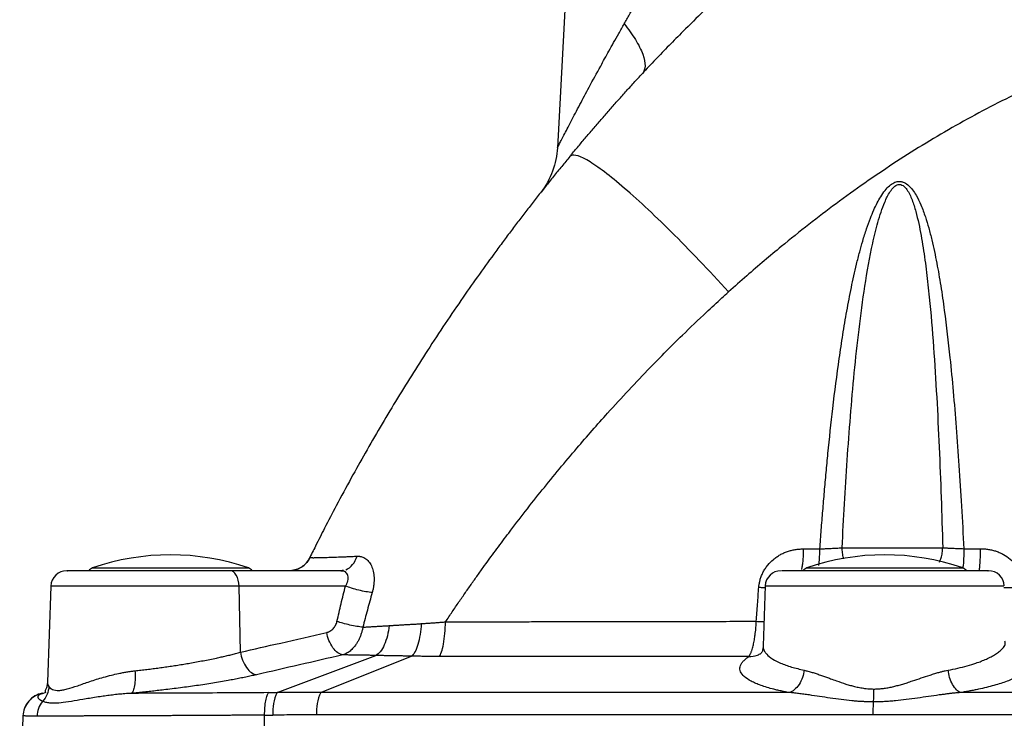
# Model space of a CAD drawing. Header units: millimetres. Extents: x 3 to 2091, y -59 to 1557.
# Tile 32 of 71: x 763 to 887, y 826 to 914. Entities that reach past the tile are written whole.
import ezdxf

# ---------------------------------------------------------------- set-up
doc = ezdxf.new("R2010")
doc.units = ezdxf.units.MM

msp = doc.modelspace()

# ---------------------------------------------------------------- linework, layer by layer
at = {"color": 7, "linetype": 'Continuous', "lineweight": 25}
for p, q in [((832.41, 937.67), (830.32, 897.8)), ((798.81, 845.63), (798.68, 845.5)), ((799, 845.96), (799.04, 846.02)), ((803.02, 844.51), (789.05, 844.51)), ((796.93, 844.55), (796.52, 844.51)), ((803.33, 844.57), (803.02, 844.51)), ((803.33, 844.54), (803.31, 844.48)), ((803.33, 844.54), (803.32, 844.48)), ((766.49, 842.58), (766.07, 830.47)), ((790.37, 834.24), (790.2, 842.58)), ((803.61, 842.58), (790.2, 842.58)), ((856.49, 842.59), (856.23, 835.04)), ((795, 829.14), (807.44, 833.83)), ((800.48, 829.15), (811.95, 833.74)), ((765.4, 829.06), (765.52, 829.08)), ((765.44, 829.05), (765.88, 829.22)), ((793.33, 814.51), (793.42, 826.31)), ((762.97, 826.22), (762.56, 814.51))]:
    msp.add_line(p, q, dxfattribs=at)
at = {"color": 8, "linetype": 'Continuous', "lineweight": 25}
for p, q in [((799.04, 846.02), (799.15, 846.17)), ((771.73, 844.86), (791.39, 844.86)), ((861.73, 844.86), (881.39, 844.86)), ((790.2, 842.58), (766.49, 842.58))]:
    msp.add_line(p, q, dxfattribs=at)
at = {"color": 7, "linetype": 'Continuous', "lineweight": 25, "flags": 128}
for points in [[(866.19, 847.41), (867.74, 847.41), (869.36, 847.41), (871.03, 847.41), (872.7, 847.41), (874.35, 847.41), (875.95, 847.41), (877.47, 847.41), (878.87, 847.41)], [(790.2, 842.58), (790.17, 842.96), (790.1, 843.33), (789.99, 843.66), (789.85, 843.95), (789.68, 844.19), (789.48, 844.37), (789.27, 844.48), (789.05, 844.51)]]:
    msp.add_lwpolyline(points, dxfattribs=at)
at = {"color": 7, "linetype": 'Continuous', "lineweight": 25}
for centre, radius, start, end in [((781.56, 816.51), 30, 70.8777, 109.1223), ((871.56, 816.51), 30, 70.8777, 109.1223), ((768.49, 842.51), 2, 90, 178), ((772.06, 843.91), 1, 109.1223, 142.4569), ((791.06, 843.91), 1, 36.883, 70.8777), ((858.49, 842.51), 2, 90, 177.7959), ((862.06, 843.91), 1, 109.1223, 142.4569), ((881.06, 843.91), 1, 37.7309, 70.8777), ((884.63, 842.51), 2, 2.277, 90), ((765.97, 826.11), 3, 100.9067, 178), ((799.81, 826.79), 5.36, 153.9338, 184.9826), ((805.57, 826.78), 5.61, 155.041, 184.5825)]:
    msp.add_arc(centre, radius, start, end, dxfattribs=at)
at = {"color": 8, "linetype": 'Continuous', "lineweight": 25}
msp.add_arc((766.98, 830.43), 0.917, 177.5326, 215.2535, dxfattribs=at)
at = {"color": 7, "linetype": 'Continuous', "lineweight": 25}
for points, knots in [([(838.73, 913.42), (838.85, 913.62), (839.07, 914.01), (839.41, 914.61), (839.76, 915.21), (840.12, 915.81), (840.48, 916.41), (840.85, 917.02), (841.22, 917.64), (841.6, 918.26), (842.45, 919.64), (843.7, 921.66), (845.44, 924.42), (847.1, 927.04), (848.53, 929.26), (849.61, 930.96), (850.36, 932.12), (851, 933.12), (851.55, 933.97), (851.9, 934.51), (852.08, 934.78)], [0, 0, 0, 0, 0.027372, 0.054947, 0.082724, 0.110704, 0.138886, 0.167269, 0.195854, 0.224639, 0.253624, 0.388983, 0.505094, 0.638721, 0.75434, 0.818066, 0.877778, 0.920259, 0.960997, 1, 1, 1, 1]), ([(862.39, 927.71), (862.23, 927.57), (861.91, 927.28), (861.42, 926.85), (860.94, 926.41), (860.45, 925.97), (859.96, 925.52), (859.46, 925.08), (858.97, 924.62), (858.47, 924.17), (857.97, 923.71), (857.47, 923.25), (856.22, 922.11), (854.23, 920.25), (851.49, 917.68), (848.78, 915.08), (846.7, 913.04), (845.25, 911.58), (844.38, 910.7), (843.52, 909.81), (842.67, 908.93), (841.84, 908.05), (841.29, 907.46), (841.02, 907.17)], [0, 0, 0, 0, 0.022466, 0.044973, 0.067525, 0.090126, 0.112781, 0.135493, 0.158267, 0.181107, 0.204017, 0.227, 0.25006, 0.375197, 0.500028, 0.625697, 0.749992, 0.792049, 0.833923, 0.875634, 0.917203, 0.958652, 1, 1, 1, 1]), ([(830.32, 897.81), (830.32, 897.82), (830.32, 897.82), (830.33, 897.83), (830.34, 897.85), (830.36, 897.88), (830.37, 897.92), (830.4, 897.97), (830.43, 898.02), (830.46, 898.09), (830.5, 898.16), (830.59, 898.34), (830.79, 898.72), (831.13, 899.39), (831.55, 900.21), (832.2, 901.46), (833.12, 903.21), (834.37, 905.56), (835.43, 907.51), (836.28, 909.04), (836.82, 910.03), (837.41, 911.09), (838.05, 912.23), (838.5, 913.02), (838.73, 913.42)], [0, 0, 0, 0, 0.010631, 0.021284, 0.03197, 0.0427, 0.053488, 0.064343, 0.075278, 0.086303, 0.097429, 0.108666, 0.163445, 0.222304, 0.279937, 0.342468, 0.468027, 0.589327, 0.730022, 0.776645, 0.826959, 0.88096, 0.938643, 1, 1, 1, 1]), ([(838.73, 913.42), (839.26, 912.77), (839.74, 912.1), (840.54, 910.8), (840.86, 910.16), (841.27, 909.03), (841.37, 908.53), (841.34, 907.71), (841.22, 907.39), (841.02, 907.17)], [0, 0, 0, 0, 0.25, 0.25, 0.5, 0.5, 0.75, 0.75, 1, 1, 1, 1]), ([(912.24, 913.96), (911.76, 913.8), (910.8, 913.49), (909.38, 913.02), (907.98, 912.56), (906.61, 912.09), (905.27, 911.63), (902.99, 910.83), (899.82, 909.65), (895.75, 908.03), (891.74, 906.31), (886.45, 903.84), (880.01, 900.43), (873.82, 896.62), (868.99, 893.35), (865.46, 890.81), (861.95, 888.14), (858.95, 885.73), (856.34, 883.55), (854.13, 881.65), (852.65, 880.33), (851.89, 879.66)], [0, 0, 0, 0, 0.021696, 0.043061, 0.064087, 0.084762, 0.105077, 0.125022, 0.187892, 0.250023, 0.312717, 0.375024, 0.500007, 0.624993, 0.68623, 0.749995, 0.811215, 0.874998, 0.915094, 0.956757, 1, 1, 1, 1]), ([(831.87, 896.7), (832.19, 897.09), (832.84, 897.87), (833.82, 899.03), (834.81, 900.2), (835.82, 901.36), (836.83, 902.52), (837.86, 903.69), (838.9, 904.85), (839.95, 906.01), (840.66, 906.78), (841.02, 907.17)], [0, 0, 0, 0, 0.1089914, 0.2185127, 0.3285639, 0.439145, 0.5502561, 0.6618971, 0.7740681, 0.886769, 1, 1, 1, 1]), ([(830.32, 897.81), (830.27, 896.85), (830.07, 895.84), (829.36, 893.9), (828.83, 892.96), (828.18, 892.14)], [0, 0, 0, 0, 0.5, 0.5, 1, 1, 1, 1]), ([(831.87, 896.7), (831.53, 896.29), (830.85, 895.46), (829.83, 894.2), (828.8, 892.92), (827.77, 891.62), (826.73, 890.29), (825.69, 888.94), (824.65, 887.57), (823.6, 886.17), (821.5, 883.33), (818.23, 878.74), (814.01, 872.44), (809.9, 865.88), (806.73, 860.49), (804.27, 856.09), (802.56, 852.93), (801.07, 850.07), (799.93, 847.82), (799.28, 846.51), (799, 845.96)], [0, 0, 0, 0, 0.026378, 0.053108, 0.080189, 0.107621, 0.135403, 0.163534, 0.192014, 0.220842, 0.250017, 0.366613, 0.500023, 0.625193, 0.750027, 0.809406, 0.875031, 0.92778, 0.969426, 1, 1, 1, 1]), ([(863.38, 847.26), (863.44, 848.06), (863.56, 849.66), (863.76, 852.06), (863.96, 854.47), (864.18, 856.88), (864.51, 860.38), (865.02, 865.18), (865.66, 870.17), (866.27, 874.26), (866.77, 877.23), (867.34, 880.2), (867.89, 882.68), (868.38, 884.64), (868.8, 886.12), (869.24, 887.54), (869.7, 888.84), (870.16, 889.94), (870.59, 890.85), (871.05, 891.68), (871.55, 892.42), (872.1, 893.02), (872.67, 893.42), (873.13, 893.57), (873.45, 893.58), (873.69, 893.55), (874.12, 893.42), (874.61, 893.06), (875.1, 892.5), (875.62, 891.69), (876.17, 890.55), (876.67, 889.16), (877.12, 887.68), (877.62, 885.74), (878.13, 883.31), (878.64, 880.34), (879.21, 876.37), (879.73, 871.93), (880.2, 867.01), (880.58, 862.48), (880.93, 857.66), (881.25, 852.57), (881.43, 849.08), (881.53, 847.28)], [0, 0, 0, 0, 0.024913, 0.049872, 0.074875, 0.099924, 0.125016, 0.184194, 0.250031, 0.281285, 0.312538, 0.343793, 0.375045, 0.391603, 0.406299, 0.42297, 0.437551, 0.449279, 0.459686, 0.468801, 0.478841, 0.487165, 0.494054, 0.500004, 0.501936, 0.503909, 0.507813, 0.515596, 0.522798, 0.531211, 0.545578, 0.562453, 0.577409, 0.593705, 0.624956, 0.654991, 0.687463, 0.749968, 0.794184, 0.841286, 0.891284, 0.944187, 1, 1, 1, 1]), ([(871.56, 890.96), (871.66, 891.2), (871.76, 891.43), (871.99, 891.87), (872.11, 892.09), (872.38, 892.5), (872.53, 892.69), (872.86, 893.01), (873.06, 893.13), (873.37, 893.19), (873.47, 893.19), (873.68, 893.15), (873.78, 893.1), (874.05, 892.92), (874.21, 892.75), (874.48, 892.36), (874.6, 892.15), (874.82, 891.7), (874.92, 891.47), (875.19, 890.77), (875.34, 890.28), (875.61, 889.29), (875.73, 888.79), (876.06, 887.27), (876.24, 886.25), (876.56, 884.19), (876.7, 883.15), (876.95, 881.07), (877.07, 880.03), (877.38, 876.89), (877.55, 874.8), (878.01, 868.5), (878.23, 864.29), (878.6, 855.85), (878.75, 851.63), (878.87, 847.41)], [0, 0, 0, 0, 0.015625, 0.015625, 0.03125, 0.03125, 0.046875, 0.046875, 0.0625, 0.0625, 0.070313, 0.070313, 0.078125, 0.078125, 0.09375, 0.09375, 0.109375, 0.109375, 0.125, 0.125, 0.15625, 0.15625, 0.1875, 0.1875, 0.25, 0.25, 0.3125, 0.3125, 0.375, 0.375, 0.5, 0.5, 0.75, 0.75, 1, 1, 1, 1]), ([(866.19, 847.41), (866.38, 851.09), (866.59, 854.77), (867.08, 862.12), (867.37, 865.79), (867.9, 871.28), (868.1, 873.11), (868.54, 876.75), (868.78, 878.57), (869.34, 882.19), (869.66, 883.99), (870.24, 886.66), (870.45, 887.54), (870.82, 888.85), (870.95, 889.28), (871.23, 890.13), (871.39, 890.55), (871.56, 890.96)], [0, 0, 0, 0, 0.25, 0.25, 0.5, 0.5, 0.625, 0.625, 0.75, 0.75, 0.875, 0.875, 0.9375, 0.9375, 0.96875, 0.96875, 1, 1, 1, 1]), ([(816.21, 838.06), (816.5, 838.49), (817.06, 839.32), (817.9, 840.56), (818.73, 841.76), (819.54, 842.92), (820.35, 844.06), (821.14, 845.16), (821.92, 846.23), (822.68, 847.27), (823.43, 848.27), (825.31, 850.77), (828.37, 854.7), (832.54, 859.73), (837.07, 864.89), (841.5, 869.63), (845.68, 873.83), (848.71, 876.74), (850.67, 878.55), (851.61, 879.4), (851.89, 879.66)], [0, 0, 0, 0, 0.027778, 0.054937, 0.081478, 0.107402, 0.13271, 0.157401, 0.181476, 0.204935, 0.22778, 0.250011, 0.375124, 0.500006, 0.606688, 0.750002, 0.854259, 0.930613, 0.97917, 1, 1, 1, 1]), ([(863.38, 847.26), (863.46, 847.26), (863.61, 847.27), (863.85, 847.28), (864.09, 847.29), (864.33, 847.3), (864.58, 847.31), (864.85, 847.33), (865.15, 847.34), (865.48, 847.36), (865.84, 847.38), (866.07, 847.4), (866.19, 847.41)], [0, 0, 0, 0, 0.078594, 0.159174, 0.241685, 0.326055, 0.412204, 0.500037, 0.610366, 0.730752, 0.86081, 1, 1, 1, 1]), ([(878.87, 847.41), (878.93, 847.4), (879.05, 847.4), (879.24, 847.39), (879.42, 847.37), (879.6, 847.36), (879.78, 847.36), (879.95, 847.35), (880.19, 847.34), (880.48, 847.32), (880.83, 847.31), (881.18, 847.29), (881.41, 847.29), (881.53, 847.28)], [0, 0, 0, 0, 0.079678, 0.156792, 0.231229, 0.302889, 0.37169, 0.437562, 0.50045, 0.631159, 0.758169, 0.881192, 1, 1, 1, 1]), ([(799.15, 846.17), (799.16, 846.17), (799.18, 846.16), (799.22, 846.16), (799.27, 846.16), (799.34, 846.16), (799.41, 846.16), (799.49, 846.15), (799.59, 846.15), (799.8, 846.16), (800.19, 846.16), (800.88, 846.18), (801.72, 846.2), (802.54, 846.23), (803.26, 846.26), (803.83, 846.28), (804.43, 846.31), (804.86, 846.33), (805.07, 846.34)], [0, 0, 0, 0, 0.031212, 0.062422, 0.093637, 0.124864, 0.156112, 0.187387, 0.218697, 0.250049, 0.375043, 0.500018, 0.624254, 0.749966, 0.812065, 0.874409, 0.93704, 1, 1, 1, 1]), ([(805.07, 846.34), (805.11, 846.34), (805.19, 846.34), (805.31, 846.33), (805.43, 846.32), (805.55, 846.3), (805.72, 846.25), (805.94, 846.16), (806.19, 846.01), (806.42, 845.81), (806.7, 845.48), (806.97, 844.98), (807.14, 844.38), (807.21, 843.85), (807.22, 843.45), (807.21, 843.03), (807.16, 842.61), (807.09, 842.18), (807.01, 841.9), (806.97, 841.76)], [0, 0, 0, 0, 0.024937, 0.049869, 0.074845, 0.099914, 0.125126, 0.187715, 0.250185, 0.312434, 0.375188, 0.500056, 0.624843, 0.687146, 0.7499, 0.812158, 0.875038, 0.937479, 1, 1, 1, 1]), ([(855.69, 842.43), (855.7, 842.5), (855.71, 842.63), (855.74, 842.83), (855.78, 843.03), (855.82, 843.23), (855.9, 843.53), (856.04, 843.91), (856.25, 844.37), (856.51, 844.81), (856.92, 845.36), (857.4, 845.84), (857.94, 846.25), (858.37, 846.52), (858.83, 846.75), (859.3, 846.93), (859.79, 847.08), (860.28, 847.18), (860.78, 847.25), (861.12, 847.25), (861.29, 847.26)], [0, 0, 0, 0, 0.02497, 0.049925, 0.074906, 0.099958, 0.125123, 0.187723, 0.250186, 0.312459, 0.375171, 0.500026, 0.562217, 0.62498, 0.687344, 0.749984, 0.811997, 0.874028, 0.936543, 1, 1, 1, 1]), ([(883.42, 844.51), (883.44, 844.51), (883.46, 844.56), (883.51, 844.8), (883.54, 844.99), (883.58, 845.51), (883.6, 845.83), (883.62, 846.54), (883.63, 846.92), (883.63, 847.28)], [0, 0, 0, 0, 0.25, 0.25, 0.5, 0.5, 0.75, 0.75, 1, 1, 1, 1]), ([(883.63, 847.28), (883.71, 847.28), (883.88, 847.28), (884.14, 847.27), (884.39, 847.24), (884.72, 847.19), (885.14, 847.11), (885.62, 846.96), (886.09, 846.78), (886.69, 846.48), (887.39, 846), (887.98, 845.39), (888.38, 844.85), (888.63, 844.41), (888.84, 843.95), (888.98, 843.52), (889.07, 843.13), (889.13, 842.8), (889.15, 842.58), (889.16, 842.47)], [0, 0, 0, 0, 0.031459, 0.062753, 0.093936, 0.125066, 0.187905, 0.25005, 0.312751, 0.375099, 0.499972, 0.624875, 0.687616, 0.74989, 0.812345, 0.874943, 0.916779, 0.958396, 1, 1, 1, 1]), ([(799.06, 846.07), (798.96, 845.89), (798.75, 845.52), (798.23, 845.05), (797.59, 844.69), (797.11, 844.59), (796.87, 844.54)], [0, 0, 0, 0, 0.246596, 0.4993965, 0.7526742, 1, 1, 1, 1]), ([(789.05, 844.51), (788.23, 844.51), (786.54, 844.51), (783.6, 844.51), (780.53, 844.51), (777.54, 844.51), (774.83, 844.51), (772.48, 844.51), (770.54, 844.51), (769.19, 844.51), (768.51, 844.51), (768.56, 844.51), (768.58, 844.51)], [0, 0, 0, 0, 0.101648, 0.2079, 0.316111, 0.423334, 0.526775, 0.627147, 0.732132, 0.840011, 0.947891, 1, 1, 1, 1]), ([(803.33, 844.47), (803.31, 844.48), (803.26, 844.49), (803.18, 844.5), (803.1, 844.51), (803.05, 844.51), (803.02, 844.51)], [0, 0, 0, 0, 0.246573, 0.495288, 0.74636, 1, 1, 1, 1]), ([(803.02, 844.51), (803.05, 844.51), (803.1, 844.51), (803.18, 844.5), (803.26, 844.49), (803.31, 844.48), (803.33, 844.47)], [0, 0, 0, 0, 0.253468, 0.504482, 0.753254, 1, 1, 1, 1]), ([(884.53, 844.51), (884.56, 844.51), (884.68, 844.51), (883.92, 844.51), (882.31, 844.51), (879.97, 844.51), (877.12, 844.51), (873.85, 844.51), (870.31, 844.51), (866.86, 844.51), (863.85, 844.51), (861.38, 844.51), (859.59, 844.51), (858.57, 844.51), (858.6, 844.51), (858.61, 844.51)], [0, 0, 0, 0, 0.0267, 0.113599, 0.199442, 0.281305, 0.359996, 0.443472, 0.530016, 0.61656, 0.700035, 0.778727, 0.860589, 0.946433, 1, 1, 1, 1]), ([(802.54, 838.12), (802.63, 838.5), (802.8, 839.24), (803.06, 840.35), (803.33, 841.47), (803.52, 842.21), (803.61, 842.58)], [0, 0, 0, 0, 0.248797, 0.498386, 0.748782, 1, 1, 1, 1]), ([(806.97, 841.76), (806.74, 841.78), (806.48, 841.81), (805.9, 841.91), (805.59, 841.98), (804.98, 842.13), (804.67, 842.22), (804.1, 842.4), (803.84, 842.49), (803.61, 842.58)], [0, 0, 0, 0, 0.25, 0.25, 0.5, 0.5, 0.75, 0.75, 1, 1, 1, 1]), ([(855.37, 838.13), (855.42, 838.85), (855.53, 840.29), (855.64, 841.72), (855.69, 842.43)], [0, 0, 0, 0, 0.502574, 1, 1, 1, 1]), ([(806.97, 841.76), (806.87, 841.39), (806.67, 840.66), (806.37, 839.56), (806.08, 838.47), (805.89, 837.75), (805.8, 837.39)], [0, 0, 0, 0, 0.254078, 0.505431, 0.754069, 1, 1, 1, 1]), ([(801.25, 836.73), (801.29, 836.74), (801.36, 836.76), (801.47, 836.8), (801.58, 836.85), (801.72, 836.92), (801.88, 837.03), (802.06, 837.2), (802.22, 837.39), (802.36, 837.62), (802.47, 837.86), (802.52, 838.04), (802.54, 838.12)], [0, 0, 0, 0, 0.062729, 0.125165, 0.187557, 0.250154, 0.375766, 0.500026, 0.625037, 0.75014, 0.875915, 1, 1, 1, 1]), ([(805.8, 837.39), (805.57, 837.41), (805.31, 837.45), (804.75, 837.54), (804.46, 837.59), (803.86, 837.73), (803.57, 837.8), (803.02, 837.96), (802.76, 838.04), (802.54, 838.12)], [0, 0, 0, 0, 0.25, 0.25, 0.5, 0.5, 0.75, 0.75, 1, 1, 1, 1]), ([(805.8, 837.39), (805.95, 837.4), (806.25, 837.42), (806.7, 837.45), (807.17, 837.47), (807.64, 837.5), (808.12, 837.53), (808.62, 837.56), (808.95, 837.58), (809.12, 837.59)], [0, 0, 0, 0, 0.138907, 0.279107, 0.420614, 0.563442, 0.707607, 0.853122, 1, 1, 1, 1]), ([(809.12, 837.59), (809.07, 837.16), (808.99, 836.72), (808.78, 835.9), (808.65, 835.51), (808.35, 834.83), (808.18, 834.53), (807.82, 834.08), (807.62, 833.92), (807.44, 833.83)], [0, 0, 0, 0, 0.25, 0.25, 0.5, 0.5, 0.75, 0.75, 1, 1, 1, 1]), ([(809.12, 837.59), (809.28, 837.6), (809.6, 837.62), (810.09, 837.65), (810.59, 837.68), (811.09, 837.71), (811.6, 837.74), (812.11, 837.77), (812.63, 837.8), (812.98, 837.82), (813.16, 837.84)], [0, 0, 0, 0, 0.122664, 0.24598, 0.369957, 0.494602, 0.619922, 0.745924, 0.872615, 1, 1, 1, 1]), ([(813.16, 837.84), (813.13, 837.38), (813.08, 836.91), (812.93, 836.01), (812.84, 835.59), (812.62, 834.84), (812.49, 834.52), (812.23, 834.02), (812.09, 833.84), (811.95, 833.74)], [0, 0, 0, 0, 0.25, 0.25, 0.5, 0.5, 0.75, 0.75, 1, 1, 1, 1]), ([(813.16, 837.84), (813.32, 837.85), (813.65, 837.87), (814.16, 837.9), (814.66, 837.94), (815.17, 837.98), (815.69, 838.02), (816.04, 838.05), (816.21, 838.06)], [0, 0, 0, 0, 0.163782, 0.328696, 0.49476, 0.661988, 0.830397, 1, 1, 1, 1]), ([(815.43, 833.7), (815.52, 833.81), (815.62, 834), (815.8, 834.53), (815.89, 834.87), (816.04, 835.67), (816.09, 836.13), (816.18, 837.09), (816.2, 837.58), (816.21, 838.06)], [0, 0, 0, 0, 0.25, 0.25, 0.5, 0.5, 0.75, 0.75, 1, 1, 1, 1]), ([(816.21, 838.06), (816.97, 838.07), (818.48, 838.07), (820.72, 838.07), (822.94, 838.08), (825.14, 838.08), (827.31, 838.09), (829.45, 838.09), (831.56, 838.09), (833.65, 838.1), (836.39, 838.1), (839.75, 838.11), (843.74, 838.11), (847.67, 838.12), (851.54, 838.13), (854.1, 838.13), (855.37, 838.13)], [0, 0, 0, 0, 0.058445, 0.116162, 0.173153, 0.229421, 0.284968, 0.339797, 0.39391, 0.44731, 0.499999, 0.603348, 0.70501, 0.804997, 0.903322, 1, 1, 1, 1]), ([(854.42, 833.68), (854.43, 833.7), (854.47, 833.74), (854.52, 833.81), (854.57, 833.89), (854.62, 834), (854.68, 834.12), (854.74, 834.27), (854.81, 834.46), (854.89, 834.71), (854.97, 835), (855.06, 835.4), (855.16, 835.92), (855.24, 836.51), (855.3, 836.99), (855.33, 837.38), (855.35, 837.76), (855.36, 838.01), (855.37, 838.13)], [0, 0, 0, 0, 0.0351795, 0.0729884, 0.1134064, 0.1564057, 0.2019643, 0.2500826, 0.2951165, 0.3750994, 0.4455242, 0.5001228, 0.6344272, 0.7499656, 0.8161172, 0.8798346, 0.941146, 1, 1, 1, 1]), ([(790.37, 834.24), (792.06, 834.62), (795.69, 835.45), (799.31, 836.29), (801.25, 836.73)], [0, 0, 0, 0, 0.466512, 1, 1, 1, 1]), ([(803.27, 833.9), (803.07, 833.93), (802.86, 834.01), (802.43, 834.32), (802.21, 834.54), (801.83, 835.08), (801.66, 835.4), (801.4, 836.06), (801.3, 836.41), (801.25, 836.73)], [0, 0, 0, 0, 0.25, 0.25, 0.5, 0.5, 0.75, 0.75, 1, 1, 1, 1]), ([(805.8, 837.39), (805.79, 837.32), (805.76, 837.19), (805.71, 836.98), (805.66, 836.78), (805.6, 836.58), (805.53, 836.38), (805.45, 836.19), (805.37, 836), (805.28, 835.81), (805.19, 835.63), (805.09, 835.45), (804.98, 835.28), (804.85, 835.09), (804.69, 834.89), (804.5, 834.68), (804.29, 834.48), (804.07, 834.29), (803.82, 834.13), (803.55, 834), (803.36, 833.93), (803.27, 833.9)], [0, 0, 0, 0, 0.039337, 0.079126, 0.11935, 0.15999, 0.201035, 0.242497, 0.28438, 0.326687, 0.369414, 0.412553, 0.456095, 0.500051, 0.5625, 0.627966, 0.696411, 0.767808, 0.842189, 0.919583, 1, 1, 1, 1]), ([(856.23, 835.09), (856.22, 834.86), (856.2, 834.4), (856.07, 834.21), (856, 834.11)], [0, 0, 0, 0, 0.488133, 1, 1, 1, 1]), ([(777.08, 831.9), (777.21, 831.91), (777.46, 831.94), (777.84, 831.98), (778.22, 832.03), (778.6, 832.07), (778.98, 832.12), (779.37, 832.17), (779.75, 832.22), (780.14, 832.27), (780.53, 832.33), (780.92, 832.38), (781.31, 832.44), (781.69, 832.49), (782.08, 832.55), (782.47, 832.61), (782.86, 832.67), (783.25, 832.74), (783.63, 832.8), (784.45, 832.94), (785.71, 833.17), (787.02, 833.43), (787.96, 833.64), (788.57, 833.78), (789.18, 833.92), (789.78, 834.08), (790.17, 834.18), (790.37, 834.24)], [0, 0, 0, 0, 0.0277317, 0.0554681, 0.0832094, 0.1109559, 0.1387078, 0.1664654, 0.1942289, 0.2219984, 0.2497743, 0.2775567, 0.305346, 0.3331423, 0.3609459, 0.3887569, 0.4165757, 0.4444025, 0.4722374, 0.5000808, 0.6237889, 0.74993, 0.797933, 0.8469416, 0.8969558, 0.9479753, 1, 1, 1, 1]), ([(790.37, 834.24), (790.43, 833.91), (790.52, 833.56), (790.78, 832.89), (790.95, 832.57), (791.34, 832.02), (791.56, 831.81), (791.99, 831.51), (792.21, 831.42), (792.41, 831.4)], [0, 0, 0, 0, 0.25, 0.25, 0.5, 0.5, 0.75, 0.75, 1, 1, 1, 1]), ([(803.27, 833.9), (801.45, 833.48), (797.84, 832.65), (794.22, 831.81), (792.41, 831.4)], [0, 0, 0, 0, 0.500504, 1, 1, 1, 1]), ([(807.44, 833.83), (807.26, 833.83), (806.9, 833.84), (806.36, 833.85), (805.83, 833.86), (805.31, 833.87), (804.79, 833.87), (804.27, 833.88), (803.77, 833.89), (803.43, 833.9), (803.27, 833.9)], [0, 0, 0, 0, 0.1248617, 0.2497957, 0.3747859, 0.499816, 0.6248696, 0.7499297, 0.874979, 1, 1, 1, 1]), ([(811.95, 833.74), (811.75, 833.74), (811.36, 833.75), (810.79, 833.76), (810.21, 833.77), (809.65, 833.78), (809.09, 833.79), (808.53, 833.8), (807.98, 833.82), (807.62, 833.82), (807.44, 833.83)], [0, 0, 0, 0, 0.126872, 0.253163, 0.378896, 0.504093, 0.628777, 0.752973, 0.876706, 1, 1, 1, 1]), ([(815.43, 833.7), (815.23, 833.7), (814.83, 833.7), (814.24, 833.7), (813.66, 833.71), (813.08, 833.72), (812.51, 833.73), (812.14, 833.73), (811.95, 833.74)], [0, 0, 0, 0, 0.169378, 0.337645, 0.504821, 0.670925, 0.835977, 1, 1, 1, 1]), ([(854.42, 833.68), (853.68, 833.68), (852.22, 833.68), (850.03, 833.68), (847.83, 833.69), (845.65, 833.69), (843.46, 833.69), (841.28, 833.69), (839.11, 833.69), (836.94, 833.69), (834.77, 833.69), (832.6, 833.69), (830.44, 833.69), (828.29, 833.69), (826.13, 833.69), (823.98, 833.7), (821.84, 833.7), (819.7, 833.7), (817.56, 833.7), (816.14, 833.7), (815.43, 833.7)], [0, 0, 0, 0, 0.056047, 0.112033, 0.167958, 0.223824, 0.279631, 0.335379, 0.391069, 0.446701, 0.502277, 0.557797, 0.613261, 0.66867, 0.724025, 0.779326, 0.834573, 0.889767, 0.94491, 1, 1, 1, 1]), ([(859.51, 829.15), (859.41, 829.17), (859.21, 829.21), (858.93, 829.26), (858.64, 829.32), (858.37, 829.38), (858.1, 829.44), (857.84, 829.5), (857.36, 829.62), (856.72, 829.8), (855.96, 830.04), (855.29, 830.31), (854.52, 830.67), (853.8, 831.16), (853.41, 831.67), (853.3, 832.09), (853.32, 832.41), (853.44, 832.73), (853.63, 833), (853.83, 833.21), (854, 833.37), (854.19, 833.53), (854.34, 833.63), (854.42, 833.68)], [0, 0, 0, 0, 0.017795, 0.0356, 0.05342, 0.071264, 0.089139, 0.107053, 0.125011, 0.187566, 0.250062, 0.312499, 0.375076, 0.50001, 0.62494, 0.687684, 0.749955, 0.81263, 0.874999, 0.9065, 0.937808, 0.968961, 1, 1, 1, 1]), ([(889.65, 833.67), (889.67, 833.64), (889.71, 833.58), (889.76, 833.49), (889.8, 833.4), (889.84, 833.31), (889.87, 833.22), (889.89, 833.13), (889.91, 832.96), (889.89, 832.72), (889.76, 832.4), (889.54, 832.08), (889.11, 831.67), (888.33, 831.15), (887.24, 830.67), (886.2, 830.3), (885.34, 830.04), (884.39, 829.8), (883.54, 829.6), (882.83, 829.46), (882.28, 829.35), (881.72, 829.25), (881.33, 829.19), (881.13, 829.15)], [0, 0, 0, 0, 0.017734, 0.0354974, 0.0532972, 0.0711408, 0.0890356, 0.1069889, 0.1250082, 0.1873612, 0.2500528, 0.3122959, 0.3750682, 0.5000011, 0.6249385, 0.6874503, 0.7499531, 0.8123939, 0.8749998, 0.9063584, 0.9376168, 0.9688168, 1, 1, 1, 1]), ([(766.24, 829.9), (766.25, 829.87), (766.29, 829.83), (766.35, 829.77), (766.41, 829.71), (766.48, 829.66), (766.55, 829.61), (766.63, 829.57), (766.78, 829.5), (767.05, 829.43), (767.47, 829.41), (767.97, 829.47), (768.73, 829.65), (769.61, 829.93), (770.6, 830.27), (771.39, 830.55), (772.23, 830.82), (773.14, 831.09), (774.07, 831.34), (774.89, 831.53), (775.55, 831.67), (776.07, 831.76), (776.58, 831.83), (776.92, 831.88), (777.08, 831.9)], [0, 0, 0, 0, 0.019459, 0.038361, 0.056707, 0.0745, 0.091743, 0.108438, 0.124589, 0.187062, 0.248514, 0.310439, 0.372516, 0.497192, 0.559849, 0.622649, 0.685531, 0.748447, 0.81518, 0.874256, 0.907457, 0.939471, 0.970314, 1, 1, 1, 1]), ([(777.08, 831.9), (777.11, 831.59), (777.12, 831.26), (777.1, 830.62), (777.08, 830.31), (776.99, 829.77), (776.93, 829.55), (776.78, 829.21), (776.7, 829.1), (776.61, 829.05)], [0, 0, 0, 0, 0.25, 0.25, 0.5, 0.5, 0.75, 0.75, 1, 1, 1, 1]), ([(792.41, 831.4), (792.3, 831.37), (792.07, 831.32), (791.74, 831.25), (791.39, 831.17), (791.04, 831.1), (790.68, 831.03), (790.32, 830.95), (789.95, 830.88), (789.58, 830.81), (789.2, 830.74), (788.31, 830.58), (786.88, 830.33), (784.87, 830.02), (782.8, 829.74), (781.13, 829.54), (779.89, 829.39), (779.07, 829.3), (778.25, 829.21), (777.43, 829.13), (776.88, 829.08), (776.61, 829.05)], [0, 0, 0, 0, 0.024658, 0.049365, 0.074132, 0.098969, 0.123887, 0.148896, 0.174007, 0.199231, 0.224576, 0.250053, 0.37398, 0.500005, 0.623739, 0.749937, 0.799295, 0.848926, 0.898884, 0.949223, 1, 1, 1, 1]), ([(861.4, 831.97), (861.37, 831.67), (861.3, 831.36), (861.08, 830.74), (860.94, 830.44), (860.59, 829.9), (860.38, 829.68), (859.95, 829.33), (859.72, 829.21), (859.51, 829.15)], [0, 0, 0, 0, 0.25, 0.25, 0.5, 0.5, 0.75, 0.75, 1, 1, 1, 1]), ([(861.4, 831.97), (861.48, 831.95), (861.64, 831.91), (861.89, 831.85), (862.15, 831.78), (862.49, 831.68), (862.92, 831.54), (863.6, 831.31), (864.2, 831.09), (864.88, 830.84), (865.6, 830.58), (866.44, 830.29), (867.21, 830.06), (867.78, 829.91), (868.38, 829.78), (868.95, 829.69), (869.42, 829.63), (869.81, 829.61), (870.07, 829.6), (870.2, 829.6)], [0, 0, 0, 0, 0.031812, 0.06462, 0.098439, 0.133282, 0.194485, 0.260986, 0.383173, 0.413752, 0.499834, 0.633053, 0.694465, 0.749808, 0.818045, 0.881878, 0.922538, 0.961887, 1, 1, 1, 1]), ([(870.2, 829.6), (870.28, 829.6), (870.45, 829.6), (870.71, 829.62), (870.98, 829.63), (871.25, 829.66), (871.53, 829.7), (871.81, 829.74), (872.1, 829.79), (872.4, 829.85), (872.78, 829.94), (873.25, 830.06), (873.82, 830.22), (874.43, 830.41), (875.21, 830.67), (876.18, 831), (877.1, 831.31), (877.84, 831.54), (878.35, 831.69), (878.79, 831.81), (879.17, 831.9), (879.42, 831.95), (879.54, 831.97)], [0, 0, 0, 0, 0.025164, 0.050938, 0.077346, 0.10441, 0.132149, 0.160582, 0.189726, 0.219596, 0.250208, 0.305673, 0.36704, 0.426346, 0.500226, 0.617068, 0.739308, 0.805779, 0.866936, 0.913099, 0.957443, 1, 1, 1, 1]), ([(881.13, 829.15), (880.96, 829.22), (880.78, 829.33), (880.43, 829.68), (880.26, 829.91), (879.96, 830.44), (879.84, 830.74), (879.64, 831.36), (879.58, 831.67), (879.54, 831.97)], [0, 0, 0, 0, 0.25, 0.25, 0.5, 0.5, 0.75, 0.75, 1, 1, 1, 1]), ([(766.07, 830.46), (766.05, 830.29), (766, 829.92), (765.85, 829.54), (765.72, 829.31), (765.79, 829.27), (765.81, 829.26)], [0, 0, 0, 0, 0.213643, 0.491415, 0.833937, 1, 1, 1, 1]), ([(766.07, 830.46), (766.05, 830.29), (766, 829.92), (765.85, 829.54), (765.72, 829.31), (765.79, 829.27), (765.81, 829.26)], [0, 0, 0, 0, 0.213533, 0.491251, 0.833637, 1, 1, 1, 1]), ([(765.41, 829.06), (765.1, 829), (764.78, 828.89), (764.19, 828.55), (763.92, 828.33), (763.46, 827.8), (763.28, 827.49), (763.04, 826.86), (762.98, 826.53), (762.97, 826.22)], [0, 0, 0, 0, 0.25, 0.25, 0.5, 0.5, 0.75, 0.75, 1, 1, 1, 1]), ([(765.44, 828.04), (765.41, 828.06), (765.34, 828.09), (765.25, 828.14), (765.17, 828.19), (765.09, 828.24), (765.03, 828.3), (764.98, 828.36), (764.94, 828.42), (764.9, 828.48), (764.89, 828.54), (764.88, 828.61), (764.89, 828.7), (764.94, 828.79), (765.02, 828.87), (765.13, 828.94), (765.27, 829.01), (765.38, 829.04), (765.44, 829.05)], [0, 0, 0, 0, 0.047303, 0.095219, 0.143745, 0.192875, 0.242603, 0.292924, 0.34383, 0.395313, 0.447364, 0.499973, 0.587885, 0.673981, 0.758251, 0.840686, 0.921274, 1, 1, 1, 1]), ([(765.4, 829.06), (765.4, 829.06), (765.4, 829.06), (765.4, 829.06), (765.41, 829.06)], [0, 0, 0, 0, 0.5, 1, 1, 1, 1]), ([(766.24, 829.9), (766.22, 829.58), (766.14, 829.25), (765.88, 828.61), (765.69, 828.31), (765.44, 828.04)], [0, 0, 0, 0, 0.5, 0.5, 1, 1, 1, 1]), ([(776.61, 829.05), (776.48, 829.04), (776.21, 829.03), (775.81, 829), (775.42, 828.96), (775.02, 828.93), (774.63, 828.89), (774.23, 828.84), (773.84, 828.79), (773.45, 828.74), (773.07, 828.69), (772.19, 828.56), (770.92, 828.36), (769.37, 828.08), (768.05, 827.87), (767.19, 827.8), (766.67, 827.81), (766.37, 827.82), (766.1, 827.86), (765.86, 827.9), (765.63, 827.97), (765.51, 828.02), (765.44, 828.04)], [0, 0, 0, 0, 0.023748, 0.047779, 0.072092, 0.096686, 0.121559, 0.146711, 0.172139, 0.197843, 0.223821, 0.250071, 0.379162, 0.500034, 0.630175, 0.749952, 0.790149, 0.830926, 0.872292, 0.914256, 0.956824, 1, 1, 1, 1]), ([(793.94, 829.14), (790.69, 829.11), (787.55, 829.1), (781.7, 829.07), (779, 829.06), (776.61, 829.05)], [0, 0, 0, 0, 0.5, 0.5, 1, 1, 1, 1]), ([(793.42, 826.31), (793.42, 826.62), (793.44, 826.94), (793.48, 827.57), (793.52, 827.87), (793.62, 828.39), (793.67, 828.62), (793.8, 828.95), (793.87, 829.07), (793.94, 829.14)], [0, 0, 0, 0, 0.25, 0.25, 0.5, 0.5, 0.75, 0.75, 1, 1, 1, 1]), ([(793.94, 829.14), (794.12, 829.14), (794.47, 829.14), (794.82, 829.14), (795, 829.14)], [0, 0, 0, 0, 0.5, 1, 1, 1, 1]), ([(870.15, 827.97), (870, 827.97), (869.7, 827.97), (869.25, 827.99), (868.79, 828.01), (868.33, 828.03), (867.86, 828.07), (867.11, 828.14), (866.05, 828.26), (864.7, 828.45), (863.36, 828.65), (862.26, 828.82), (861.38, 828.94), (860.72, 829.03), (860.1, 829.1), (859.7, 829.14), (859.51, 829.15)], [0, 0, 0, 0, 0.040446, 0.081361, 0.122764, 0.164671, 0.207099, 0.250065, 0.37139, 0.500039, 0.62567, 0.750014, 0.816682, 0.880568, 0.941675, 1, 1, 1, 1]), ([(870.15, 827.97), (870.16, 828.19), (870.18, 828.45), (870.19, 829), (870.2, 829.3), (870.2, 829.6)], [0, 0, 0, 0, 0.5, 0.5, 1, 1, 1, 1]), ([(881.13, 829.15), (881, 829.14), (880.72, 829.12), (880.29, 829.08), (879.85, 829.03), (879.39, 828.97), (878.92, 828.91), (878.14, 828.81), (877.07, 828.65), (875.68, 828.45), (874.3, 828.26), (873.14, 828.13), (872.22, 828.05), (871.52, 828), (870.83, 827.98), (870.38, 827.97), (870.15, 827.97)], [0, 0, 0, 0, 0.038573, 0.078383, 0.11943, 0.161714, 0.205236, 0.249995, 0.37432, 0.499967, 0.628709, 0.74993, 0.814133, 0.877175, 0.939111, 1, 1, 1, 1]), ([(765.44, 828.04), (765.22, 827.77), (765.05, 827.47), (764.82, 826.83), (764.76, 826.5), (764.75, 826.19)], [0, 0, 0, 0, 0.5, 0.5, 1, 1, 1, 1]), ([(870.11, 826.34), (870.11, 826.39), (870.11, 826.51), (870.11, 826.7), (870.11, 826.92), (870.12, 827.2), (870.13, 827.49), (870.14, 827.76), (870.15, 827.91), (870.15, 827.97)], [0, 0, 0, 0, 0.088398, 0.19835, 0.330796, 0.486594, 0.693966, 0.865782, 1, 1, 1, 1]), ([(793.42, 826.31), (793.22, 826.31), (792.82, 826.31), (792.22, 826.3), (791.61, 826.3), (791, 826.3), (790.38, 826.29), (789.76, 826.29), (789.13, 826.28), (788.5, 826.28), (787.87, 826.27), (787.24, 826.27), (786.6, 826.27), (785.96, 826.26), (785.33, 826.26), (784.68, 826.25), (784.04, 826.25), (783.4, 826.25), (782.76, 826.24), (782.12, 826.24), (781.48, 826.24), (780.84, 826.23), (780.2, 826.23), (779.56, 826.23), (778.93, 826.23), (778.3, 826.22), (777.68, 826.22), (777.06, 826.22), (776.44, 826.22), (775.83, 826.21), (775.23, 826.21), (774.63, 826.21), (774.04, 826.21), (773.45, 826.2), (772.88, 826.2), (772.31, 826.2), (771.76, 826.2), (771.21, 826.2), (770.68, 826.2), (770.16, 826.19), (769.64, 826.19), (769.15, 826.19), (768.66, 826.19), (768.2, 826.19), (767.74, 826.19), (767.3, 826.19), (766.88, 826.19), (766.48, 826.19), (766.09, 826.19), (765.73, 826.19), (765.38, 826.19), (765.05, 826.19), (764.85, 826.19), (764.75, 826.19)], [0, 0, 0, 0, 0.015035, 0.030254, 0.045655, 0.061239, 0.077006, 0.092956, 0.109089, 0.125404, 0.141903, 0.158585, 0.175449, 0.192496, 0.209726, 0.22714, 0.244736, 0.262514, 0.280476, 0.298621, 0.316949, 0.335459, 0.354152, 0.373029, 0.392088, 0.41133, 0.430755, 0.450363, 0.470154, 0.490128, 0.510284, 0.530624, 0.551146, 0.571851, 0.592739, 0.613811, 0.635065, 0.656501, 0.678121, 0.699924, 0.721909, 0.744078, 0.766429, 0.788963, 0.81168, 0.83458, 0.857663, 0.880929, 0.904377, 0.928009, 0.951823, 0.97582, 1, 1, 1, 1]), ([(799.97, 826.33), (799.07, 826.33), (797.23, 826.33), (795.4, 826.32), (794.47, 826.32)], [0, 0, 0, 0, 0.491718, 1, 1, 1, 1]), ([(764.75, 826.19), (764.69, 826.19), (764.57, 826.19), (764.4, 826.19), (764.24, 826.19), (764.09, 826.19), (763.96, 826.19), (763.83, 826.19), (763.71, 826.19), (763.6, 826.19), (763.5, 826.19), (763.38, 826.19), (763.25, 826.2), (763.12, 826.2), (763.03, 826.2), (762.98, 826.21), (762.97, 826.21), (762.97, 826.22)], [0, 0, 0, 0, 0.052221, 0.103949, 0.155184, 0.205927, 0.256176, 0.305933, 0.355198, 0.403969, 0.452248, 0.500034, 0.599717, 0.699554, 0.799548, 0.899696, 1, 1, 1, 1])]:
    msp.add_open_spline(points, degree=3, knots=knots, dxfattribs=at)
for points in [[(851.89, 879.66), (849.4, 882.38), (844.47, 887.53), (838.14, 893.41), (833.61, 896.77), (832.16, 897.05), (831.87, 896.7)], [(861.29, 847.26), (861.99, 847.26), (862.69, 847.26), (863.38, 847.26)], [(881.53, 847.28), (882.23, 847.28), (882.93, 847.28), (883.63, 847.28)], [(765.41, 829.06), (765.41, 829.06), (765.42, 829.05), (765.44, 829.05)], [(800.48, 829.15), (798.65, 829.15), (796.82, 829.15), (795, 829.14)], [(859.51, 829.15), (839.67, 829.15), (819.95, 829.15), (800.48, 829.15)], [(916.56, 829.16), (904.74, 829.16), (892.93, 829.16), (881.13, 829.15)], [(793.42, 826.31), (793.77, 826.32), (794.12, 826.32), (794.47, 826.32)], [(870.11, 826.34), (846.52, 826.34), (823.07, 826.33), (799.97, 826.33)], [(916.56, 826.34), (901.06, 826.34), (885.55, 826.34), (870.11, 826.34)], [(762.97, 826.22), (762.97, 826.22), (762.97, 826.22), (762.97, 826.22)]]:
    msp.add_open_spline(points, degree=3, dxfattribs=at)
at = {"color": 8, "linetype": 'Continuous', "lineweight": 25}
for points, knots in [([(866.38, 846.01), (866.37, 846.05), (866.3, 846.27), (866.23, 846.75), (866.21, 847.19), (866.19, 847.41)], [0, 0, 0, 0, 0.095428, 0.547714, 1, 1, 1, 1]), ([(878.45, 845.6), (878.53, 845.77), (878.68, 846.12), (878.83, 846.75), (878.85, 847.19), (878.87, 847.41)], [0, 0, 0, 0, 0.324959, 0.662479, 1, 1, 1, 1]), ([(796.94, 844.58), (797.05, 844.59), (797.44, 844.63), (798.06, 844.94), (798.72, 845.46), (799.01, 845.94), (799.15, 846.17)], [0, 0, 0, 0, 0.117379, 0.415308, 0.713292, 1, 1, 1, 1]), ([(803.65, 844.63), (803.96, 844.76), (804.26, 844.98), (804.76, 845.58), (804.95, 845.95), (805.07, 846.34)], [0, 0, 0, 0, 0.5, 0.5, 1, 1, 1, 1]), ([(861.29, 847.26), (861.29, 846.98), (861.28, 846.7), (861.26, 846.16), (861.24, 845.9), (861.2, 845.43), (861.17, 845.23), (861.12, 844.9), (861.09, 844.77), (861.06, 844.68)], [0, 0, 0, 0, 0.25, 0.25, 0.5, 0.5, 0.75, 0.75, 1, 1, 1, 1]), ([(863.25, 845.16), (863.26, 845.24), (863.31, 845.52), (863.36, 846.26), (863.38, 846.94), (863.38, 847.26)], [0, 0, 0, 0, 0.1789082, 0.6038785, 1, 1, 1, 1]), ([(881.53, 847.28), (881.52, 846.95), (881.51, 846.27), (881.47, 845.39), (881.43, 845.02), (881.4, 844.85)], [0, 0, 0, 0, 0.325009, 0.673958, 1, 1, 1, 1]), ([(803.61, 842.58), (803.64, 842.63), (803.7, 842.72), (803.77, 842.85), (803.83, 842.98), (803.88, 843.11), (803.94, 843.31), (803.98, 843.58), (803.94, 843.9), (803.81, 844.16), (803.64, 844.33), (803.47, 844.43), (803.38, 844.46), (803.33, 844.47)], [0, 0, 0, 0, 0.060927, 0.11997, 0.177209, 0.232734, 0.286642, 0.432002, 0.572836, 0.71469, 0.858926, 0.929038, 1, 1, 1, 1]), ([(855.69, 842.43), (855.9, 842.42), (856.22, 842.4), (856.49, 842.39), (856.58, 842.39)], [0, 0, 0, 0, 0.6772967, 1, 1, 1, 1]), ([(886.58, 842.58), (886.53, 842.58), (886.43, 842.58), (885.2, 842.58), (883.22, 842.58), (880.54, 842.58), (877.34, 842.58), (873.81, 842.58), (870.15, 842.58), (866.57, 842.58), (863.28, 842.58), (860.47, 842.58), (858.29, 842.58), (856.96, 842.58), (856.38, 842.58), (856.52, 842.58), (856.54, 842.58)], [0, 0, 0, 0, 0.068606, 0.145424, 0.222243, 0.299061, 0.375879, 0.452698, 0.529516, 0.606334, 0.683153, 0.759971, 0.836789, 0.913607, 0.990426, 1, 1, 1, 1]), ([(886.56, 842.41), (886.59, 842.41), (886.75, 842.4), (887.19, 842.4), (887.83, 842.4), (888.5, 842.43), (888.94, 842.45), (889.16, 842.47)], [0, 0, 0, 0, 0.060791, 0.313366, 0.55806, 0.788369, 1, 1, 1, 1]), ([(855.37, 838.13), (855.58, 838.12), (855.92, 838.1), (856.22, 838.09), (856.33, 838.09)], [0, 0, 0, 0, 0.618913, 1, 1, 1, 1]), ([(856.25, 835.04), (856.24, 834.95), (856.23, 834.71), (856.39, 834.36), (856.73, 833.89), (857.36, 833.39), (858.42, 832.84), (859.74, 832.36), (860.86, 832.1), (861.4, 831.97)], [0, 0, 0, 0, 0.078145, 0.194978, 0.299422, 0.482511, 0.649716, 0.829691, 1, 1, 1, 1]), ([(879.54, 831.97), (879.95, 832.05), (880.8, 832.22), (881.98, 832.52), (882.95, 832.82), (883.75, 833.11), (884.39, 833.38), (884.99, 833.67), (885.54, 833.98), (886.04, 834.34), (886.45, 834.75), (886.81, 835.19), (886.74, 835.49), (886.71, 835.63)], [0, 0, 0, 0, 0.096582, 0.196814, 0.300717, 0.370819, 0.444317, 0.52121, 0.601497, 0.686699, 0.786954, 0.902216, 1, 1, 1, 1]), ([(854.42, 833.68), (854.79, 833.7), (855.36, 833.73), (855.84, 834.02), (856, 834.11)], [0, 0, 0, 0, 0.663319, 1, 1, 1, 1])]:
    msp.add_open_spline(points, degree=3, knots=knots, dxfattribs=at)

doc.saveas('drawing.dxf')
